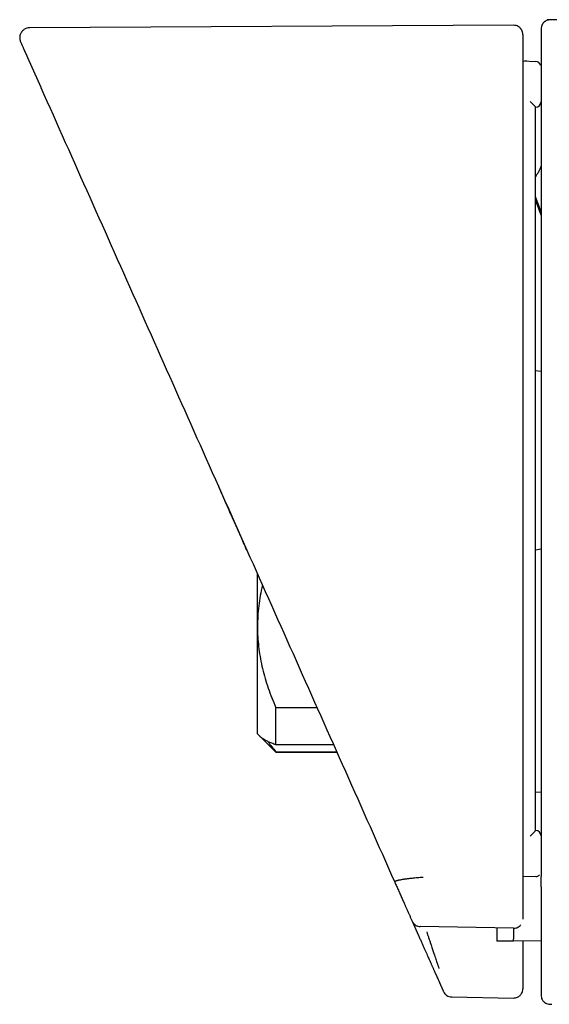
# Model space of a CAD drawing. Header units: millimetres. Extents: x 8 to 1762, y 12 to 2754.
# Tile 19 of 36: x 1174 to 1203, y 1523 to 1577. Entities that reach past the tile are written whole.
import ezdxf

# ---------------------------------------------------------------- set-up
doc = ezdxf.new("R2010")
doc.units = ezdxf.units.MM

msp = doc.modelspace()

# ---------------------------------------------------------------- linework, layer by layer
at = {"color": 7, "linetype": 'Continuous', "lineweight": 30}
for p, q in [((1231.351, 1577.108), (1203.338, 1577.352)), ((1201.501, 1577.046), (1174.98, 1576.907)), ((1174.858, 1575.285), (1175.585, 1573.652)), ((1202.008, 1575.088), (1201.992, 1575.088)), ((1202.008, 1575.088), (1201.992, 1575.088)), ((1202.004, 1575.088), (1202.714, 1575.063)), ((1202.228, 1575.08), (1202.094, 1575.085)), ((1175.585, 1573.652), (1175.593, 1573.635)), ((1175.585, 1573.652), (1175.592, 1573.638)), ((1202.704, 1572.558), (1202.704, 1572.558)), ((1203.004, 1566.813), (1202.704, 1567.637)), ((1203.004, 1566.638), (1202.704, 1567.478)), ((1203.004, 1558.059), (1202.704, 1558.111)), ((1186.334, 1549.509), (1186.883, 1548.277)), ((1186.875, 1548.296), (1186.877, 1548.29)), ((1202.704, 1548.288), (1203.004, 1548.341)), ((1187.464, 1544.073), (1187.464, 1546.971)), ((1187.464, 1538.2), (1187.464, 1544.073)), ((1188.464, 1539.654), (1190.722, 1539.654)), ((1188.464, 1537.603), (1188.464, 1539.654)), ((1187.464, 1538.2), (1187.594, 1538.069)), ((1187.594, 1538.069), (1188.464, 1537.2)), ((1191.636, 1537.603), (1188.464, 1537.603)), ((1188.464, 1537.228), (1191.802, 1537.228)), ((1188.464, 1537.2), (1188.464, 1537.228)), ((1188.464, 1537.2), (1191.815, 1537.2)), ((1203.004, 1534.998), (1202.704, 1535.003)), ((1202.704, 1532.907), (1202.704, 1532.908)), ((1202.714, 1530.385), (1202.004, 1530.359)), ((1195.941, 1527.933), (1196.287, 1527.155)), ((1196.377, 1527.662), (1201.493, 1527.568)), ((1196.385, 1527.644), (1196.385, 1527.643)), ((1201.495, 1527.549), (1196.386, 1527.644)), ((1201.494, 1527.549), (1201.494, 1527.548)), ((1201.495, 1526.832), (1200.587, 1526.848)), ((1203.004, 1526.858), (1201.495, 1526.832)), ((1202.004, 1524.245), (1202.004, 1524.222)), ((1198.105, 1523.782), (1201.495, 1523.722)), ((1203.004, 1523.903), (1203.004, 1523.88))]:
    msp.add_line(p, q, dxfattribs=at)
for centre, start, end in [((1202.704, 1574.763), 19.1133, 88.0018), ((1202.704, 1572.858), 270, 0), ((1202.704, 1532.608), 0, 90)]:
    msp.add_arc(centre, 0.3, start, end, dxfattribs=at)
for points, knots in [([(1203.508, 1577.344), (1203.469, 1577.342), (1203.396, 1577.338), (1203.302, 1577.305), (1203.232, 1577.266), (1203.176, 1577.224), (1203.12, 1577.169), (1203.062, 1577.088), (1203.014, 1576.976), (1203.007, 1576.89), (1203.004, 1576.844)], [0, 0, 0, 0, 0.14849, 0.275948, 0.375867, 0.450039, 0.545486, 0.672576, 0.826935, 1, 1, 1, 1]), ([(1174.98, 1576.907), (1174.928, 1576.902), (1174.83, 1576.894), (1174.715, 1576.841), (1174.639, 1576.788), (1174.591, 1576.744), (1174.541, 1576.688), (1174.486, 1576.603), (1174.447, 1576.498), (1174.432, 1576.395), (1174.433, 1576.308), (1174.447, 1576.219), (1174.47, 1576.162), (1174.481, 1576.133)], [0, 0, 0, 0, 0.142599, 0.269723, 0.340937, 0.398946, 0.448084, 0.546647, 0.677127, 0.752509, 0.832698, 0.915863, 1, 1, 1, 1]), ([(1202.004, 1576.531), (1202.003, 1576.557), (1202.003, 1576.604), (1201.988, 1576.677), (1201.968, 1576.735), (1201.946, 1576.78), (1201.93, 1576.808), (1201.916, 1576.828), (1201.905, 1576.844), (1201.879, 1576.877), (1201.831, 1576.927), (1201.749, 1576.986), (1201.635, 1577.036), (1201.547, 1577.042), (1201.501, 1577.046)], [0, 0, 0, 0, 0.201892, 0.365936, 0.49202, 0.561797, 0.610783, 0.627944, 0.64084, 0.663002, 0.72147, 0.799186, 0.893744, 1, 1, 1, 1]), ([(1203.004, 1576.84), (1203.004, 1576.839), (1203.004, 1576.837), (1203.004, 1576.781), (1203.004, 1576.685), (1203.004, 1576.545), (1203.004, 1576.363), (1203.004, 1576.142), (1203.004, 1575.959), (1203.004, 1575.867)], [0, 0, 0, 0, 0.119905, 0.266582, 0.41326, 0.55994, 0.706623, 0.853309, 1, 1, 1, 1]), ([(1174.483, 1576.129), (1174.483, 1576.128), (1174.483, 1576.127), (1174.508, 1576.072), (1174.552, 1575.974), (1174.6, 1575.866), (1174.637, 1575.782), (1174.655, 1575.742), (1174.674, 1575.699), (1174.694, 1575.655), (1174.715, 1575.608), (1174.735, 1575.561), (1174.752, 1575.524), (1174.762, 1575.502), (1174.765, 1575.494), (1174.766, 1575.491), (1174.768, 1575.488), (1174.769, 1575.485), (1174.771, 1575.481), (1174.773, 1575.478), (1174.776, 1575.471), (1174.78, 1575.461), (1174.786, 1575.447), (1174.792, 1575.434), (1174.797, 1575.422), (1174.803, 1575.41), (1174.808, 1575.399), (1174.813, 1575.387), (1174.817, 1575.377), (1174.822, 1575.366), (1174.826, 1575.357), (1174.831, 1575.347), (1174.835, 1575.338), (1174.838, 1575.33), (1174.842, 1575.321), (1174.846, 1575.313), (1174.849, 1575.306), (1174.852, 1575.298), (1174.855, 1575.291), (1174.857, 1575.287), (1174.858, 1575.285)], [0, 0, 0, 0, 0.1199631, 0.2842838, 0.448557, 0.6129034, 0.6490495, 0.6851856, 0.7213117, 0.7573759, 0.7933402, 0.8294834, 0.8595419, 0.8728066, 0.8742969, 0.8762186, 0.8786417, 0.8810419, 0.8834191, 0.8857735, 0.888105, 0.8973321, 0.906182, 0.9146548, 0.9227504, 0.9304687, 0.9378099, 0.944774, 0.9513608, 0.9575705, 0.963403, 0.9688583, 0.9739364, 0.9786374, 0.9829611, 0.9872817, 0.9911458, 0.9945536, 0.997505, 1, 1, 1, 1]), ([(1202.004, 1576.527), (1202.004, 1576.526), (1202.004, 1576.524), (1202.004, 1576.468), (1202.004, 1576.373), (1202.004, 1576.235), (1202.004, 1576.055), (1202.004, 1575.837), (1202.004, 1575.656), (1202.004, 1575.566)], [0, 0, 0, 0, 0.125144, 0.270948, 0.416753, 0.56256, 0.70837, 0.854183, 1, 1, 1, 1]), ([(1202.004, 1575.566), (1202.004, 1575.564), (1202.004, 1575.559), (1202.004, 1575.529), (1202.004, 1575.484), (1202.004, 1575.43), (1202.004, 1575.375), (1202.004, 1575.323), (1202.004, 1575.258), (1202.004, 1575.177), (1202.004, 1575.114), (1202.004, 1575.08)], [0, 0, 0, 0, 0.124313, 0.250379, 0.373554, 0.499975, 0.581965, 0.664762, 0.749742, 0.866522, 1, 1, 1, 1]), ([(1203.004, 1575.867), (1203.004, 1575.865), (1203.004, 1575.861), (1203.004, 1575.829), (1203.004, 1575.782), (1203.004, 1575.717), (1203.004, 1575.64), (1203.004, 1575.551), (1203.004, 1575.456), (1203.004, 1575.389), (1203.004, 1575.356)], [0, 0, 0, 0, 0.125689, 0.249746, 0.376328, 0.499535, 0.626413, 0.750038, 0.875746, 1, 1, 1, 1]), ([(1174.838, 1575.339), (1174.842, 1575.328), (1174.851, 1575.307), (1174.867, 1575.287), (1174.874, 1575.278)], [0, 0, 0, 0, 0.518764, 1, 1, 1, 1]), ([(1202.004, 1575.08), (1202.004, 1575.027), (1202.004, 1574.913), (1202.004, 1574.729), (1202.004, 1574.524), (1202.004, 1574.313), (1202.004, 1574.105), (1202.004, 1573.902), (1202.004, 1573.751), (1202.004, 1573.656), (1202.004, 1573.613), (1202.004, 1573.567), (1202.004, 1573.514), (1202.004, 1573.453), (1202.004, 1573.386), (1202.004, 1573.259), (1202.004, 1573.055), (1202.004, 1572.716), (1202.004, 1572.346), (1202.004, 1571.968), (1202.004, 1571.642), (1202.004, 1571.319), (1202.004, 1570.996), (1202.004, 1569.626), (1202.004, 1566.303), (1202.004, 1561.246), (1202.004, 1555.502), (1202.004, 1549.629), (1202.004, 1543.406), (1202.004, 1536.832), (1202.004, 1532.45), (1202.004, 1530.259)], [0, 0, 0, 0, 0.003528, 0.007643, 0.012345, 0.01722, 0.021757, 0.026293, 0.030829, 0.031823, 0.03269, 0.033715, 0.034898, 0.03624, 0.03774, 0.039398, 0.044775, 0.051348, 0.062145, 0.069493, 0.076702, 0.083912, 0.091123, 0.098335, 0.175606, 0.313591, 0.43679, 0.56, 0.706665, 0.853329, 1, 1, 1, 1]), ([(1203.004, 1575.356), (1203.004, 1573.215), (1203.004, 1568.933), (1203.004, 1562.509), (1203.004, 1556.086), (1203.004, 1549.662), (1203.004, 1543.239), (1203.004, 1536.815), (1203.004, 1532.533), (1203.004, 1530.392)], [0, 0, 0, 0, 0.142872, 0.285729, 0.428577, 0.571423, 0.714271, 0.857128, 1, 1, 1, 1]), ([(1175.593, 1573.635), (1176.486, 1571.629), (1178.272, 1567.618), (1180.956, 1561.589), (1183.643, 1555.554), (1185.437, 1551.524), (1186.334, 1549.509)], [0, 0, 0, 0, 0.249995, 0.4999938, 0.7499957, 1, 1, 1, 1]), ([(1202.414, 1572.864), (1202.426, 1572.852), (1202.459, 1572.819), (1202.524, 1572.753), (1202.591, 1572.684), (1202.643, 1572.629), (1202.676, 1572.593), (1202.699, 1572.567), (1202.702, 1572.561), (1202.704, 1572.558)], [0, 0, 0, 0, 0.088695, 0.250449, 0.499538, 0.633819, 0.749759, 0.880019, 1, 1, 1, 1]), ([(1202.704, 1532.907), (1202.704, 1534.377), (1202.704, 1537.322), (1202.704, 1541.749), (1202.704, 1546.195), (1202.704, 1550.652), (1202.704, 1555.565), (1202.704, 1560.928), (1202.704, 1566.744), (1202.704, 1570.62), (1202.704, 1572.558)], [0, 0, 0, 0, 0.111195, 0.222854, 0.334977, 0.447568, 0.560004, 0.70667, 0.853334, 1, 1, 1, 1]), ([(1202.952, 1569.207), (1202.946, 1569.191), (1202.92, 1569.123), (1202.859, 1569), (1202.783, 1568.867), (1202.724, 1568.79), (1202.704, 1568.764)], [0, 0, 0, 0, 0.104033, 0.427107, 0.808601, 1, 1, 1, 1]), ([(1203.004, 1569.348), (1203.003, 1569.346), (1202.994, 1569.315), (1202.97, 1569.25), (1202.948, 1569.189), (1202.933, 1569.158), (1202.933, 1569.158)], [0, 0, 0, 0, 0.023502, 0.518871, 0.998051, 1, 1, 1, 1]), ([(1186.875, 1548.296), (1186.762, 1548.548), (1186.532, 1549.065), (1186.179, 1549.858), (1185.81, 1550.686), (1185.536, 1551.302), (1185.385, 1551.641), (1185.362, 1551.693)], [0, 0, 0, 0, 0.2227948, 0.4561614, 0.700096, 0.9545948, 1, 1, 1, 1]), ([(1186.883, 1548.277), (1187.781, 1546.26), (1189.578, 1542.223), (1192.279, 1536.158), (1194.082, 1532.107), (1194.984, 1530.081)], [0, 0, 0, 0, 0.333078, 0.666406, 1, 1, 1, 1]), ([(1187.738, 1546.357), (1187.737, 1546.353), (1187.687, 1546.164), (1187.615, 1545.784), (1187.527, 1545.218), (1187.474, 1544.647), (1187.467, 1544.264), (1187.464, 1544.073)], [0, 0, 0, 0, 0.005329, 0.252941, 0.500547, 0.750275, 1, 1, 1, 1]), ([(1187.464, 1544.073), (1187.464, 1544.022), (1187.465, 1543.792), (1187.484, 1543.384), (1187.538, 1542.849), (1187.621, 1542.316), (1187.735, 1541.78), (1187.876, 1541.245), (1188.047, 1540.71), (1188.24, 1540.179), (1188.389, 1539.829), (1188.464, 1539.654)], [0, 0, 0, 0, 0.034085, 0.152699, 0.271315, 0.390844, 0.510376, 0.632431, 0.75449, 0.877243, 1, 1, 1, 1]), ([(1188.464, 1537.603), (1188.389, 1537.631), (1188.24, 1537.689), (1188.045, 1537.776), (1187.873, 1537.865), (1187.73, 1537.955), (1187.637, 1538.024), (1187.603, 1538.063), (1187.595, 1538.071)], [0, 0, 0, 0, 0.1884416, 0.3768776, 0.5663401, 0.7557967, 0.949119, 1, 1, 1, 1]), ([(1188.04, 1537.781), (1188.043, 1537.776), (1188.103, 1537.679), (1188.242, 1537.494), (1188.39, 1537.316), (1188.464, 1537.228)], [0, 0, 0, 0, 0.030053, 0.51502, 1, 1, 1, 1]), ([(1202.414, 1532.602), (1202.425, 1532.613), (1202.458, 1532.646), (1202.523, 1532.712), (1202.591, 1532.782), (1202.643, 1532.837), (1202.676, 1532.873), (1202.699, 1532.899), (1202.702, 1532.905), (1202.704, 1532.907)], [0, 0, 0, 0, 0.085058, 0.250443, 0.499534, 0.633774, 0.749757, 0.880027, 1, 1, 1, 1]), ([(1196.544, 1530.334), (1196.491, 1530.331), (1196.385, 1530.323), (1196.228, 1530.311), (1196.077, 1530.297), (1195.955, 1530.285), (1195.861, 1530.275), (1195.793, 1530.268), (1195.726, 1530.26), (1195.662, 1530.252), (1195.599, 1530.244), (1195.539, 1530.236), (1195.482, 1530.227), (1195.422, 1530.218), (1195.352, 1530.207), (1195.292, 1530.196), (1195.245, 1530.186), (1195.213, 1530.179), (1195.181, 1530.172), (1195.148, 1530.164), (1195.117, 1530.156), (1195.079, 1530.145), (1195.04, 1530.131), (1195.005, 1530.115), (1194.983, 1530.097), (1194.984, 1530.086), (1194.984, 1530.081)], [0, 0, 0, 0, 0.064094, 0.127374, 0.190078, 0.252386, 0.283442, 0.314444, 0.345401, 0.376322, 0.407213, 0.438081, 0.46893, 0.499765, 0.538411, 0.592817, 0.614469, 0.637884, 0.66307, 0.690038, 0.718805, 0.749395, 0.805491, 0.865687, 0.930342, 1, 1, 1, 1]), ([(1202.004, 1530.259), (1202.004, 1530.221), (1202.004, 1530.144), (1202.004, 1530.028), (1202.004, 1529.911), (1202.004, 1529.792), (1202.004, 1529.671), (1202.004, 1529.553), (1202.004, 1529.439), (1202.004, 1529.328), (1202.004, 1529.246), (1202.004, 1529.192), (1202.004, 1529.167), (1202.004, 1529.142), (1202.004, 1529.117), (1202.004, 1529.094), (1202.004, 1529.051), (1202.004, 1528.989), (1202.004, 1528.907), (1202.004, 1528.827), (1202.004, 1528.745), (1202.004, 1528.661), (1202.004, 1528.575), (1202.004, 1528.489), (1202.004, 1528.403), (1202.004, 1528.317), (1202.004, 1528.229), (1202.004, 1528.139), (1202.004, 1528.079), (1202.004, 1528.048)], [0, 0, 0, 0, 0.045569, 0.092701, 0.141397, 0.191657, 0.243481, 0.296868, 0.345143, 0.394629, 0.445326, 0.456642, 0.468016, 0.479449, 0.490941, 0.501806, 0.51024, 0.550944, 0.587235, 0.624684, 0.66329, 0.703053, 0.743973, 0.78605, 0.826783, 0.868544, 0.911334, 0.955153, 1, 1, 1, 1]), ([(1202.715, 1530.384), (1202.752, 1530.389), (1202.809, 1530.397), (1202.874, 1530.437), (1202.911, 1530.461), (1202.922, 1530.48), (1202.924, 1530.482)], [0, 0, 0, 0, 0.4657182, 0.7153449, 0.9700399, 1, 1, 1, 1]), ([(1203.004, 1529.823), (1203.004, 1529.827), (1203.004, 1529.836), (1203.004, 1529.874), (1203.004, 1529.929), (1203.004, 1530), (1203.004, 1530.085), (1203.004, 1530.18), (1203.004, 1530.284), (1203.004, 1530.356), (1203.004, 1530.392)], [0, 0, 0, 0, 0.1242248, 0.2497371, 0.3734275, 0.4995372, 0.6232927, 0.7493619, 0.8741809, 1, 1, 1, 1]), ([(1194.984, 1530.081), (1195.001, 1530.043), (1195.035, 1529.968), (1195.085, 1529.855), (1195.136, 1529.741), (1195.187, 1529.626), (1195.239, 1529.509), (1195.29, 1529.396), (1195.338, 1529.286), (1195.386, 1529.18), (1195.421, 1529.1), (1195.446, 1529.045), (1195.458, 1529.016), (1195.471, 1528.988), (1195.483, 1528.961), (1195.497, 1528.93), (1195.514, 1528.892), (1195.537, 1528.839), (1195.565, 1528.778), (1195.596, 1528.707), (1195.628, 1528.635), (1195.657, 1528.569), (1195.683, 1528.512), (1195.705, 1528.463), (1195.726, 1528.414), (1195.748, 1528.367), (1195.774, 1528.308), (1195.804, 1528.24), (1195.839, 1528.161), (1195.873, 1528.085), (1195.906, 1528.011), (1195.927, 1527.963), (1195.938, 1527.94)], [0, 0, 0, 0, 0.046542, 0.09442, 0.143634, 0.194185, 0.246073, 0.299298, 0.347241, 0.39622, 0.446233, 0.45961, 0.473058, 0.486579, 0.500132, 0.510704, 0.531939, 0.553793, 0.586496, 0.620494, 0.655788, 0.692378, 0.71604, 0.740214, 0.764152, 0.787425, 0.810356, 0.850458, 0.889473, 0.927402, 0.964244, 1, 1, 1, 1]), ([(1203.004, 1529.823), (1203.004, 1529.766), (1203.004, 1529.652), (1203.004, 1529.483), (1203.004, 1529.313), (1203.004, 1529.143), (1203.004, 1528.973), (1203.004, 1528.803), (1203.004, 1528.64), (1203.004, 1528.485), (1203.004, 1528.344), (1203.004, 1528.244), (1203.004, 1528.184), (1203.004, 1528.158), (1203.004, 1528.134), (1203.004, 1528.089), (1203.004, 1528.023), (1203.004, 1527.934), (1203.004, 1527.845), (1203.004, 1527.756), (1203.004, 1527.666), (1203.004, 1527.578), (1203.004, 1527.496), (1203.004, 1527.44), (1203.004, 1527.412), (1203.004, 1527.403), (1203.004, 1527.394), (1203.004, 1527.385), (1203.004, 1527.377), (1203.004, 1527.359), (1203.004, 1527.333), (1203.004, 1527.288), (1203.004, 1527.233), (1203.004, 1527.169), (1203.004, 1527.102), (1203.004, 1527.033), (1203.004, 1526.963), (1203.004, 1526.892), (1203.004, 1526.821), (1203.004, 1526.754), (1203.004, 1526.708), (1203.004, 1526.685), (1203.004, 1526.678), (1203.004, 1526.67), (1203.004, 1526.663), (1203.004, 1526.656), (1203.004, 1526.633), (1203.004, 1526.589), (1203.004, 1526.521), (1203.004, 1526.445), (1203.004, 1526.367), (1203.004, 1526.288), (1203.004, 1526.207), (1203.004, 1526.124), (1203.004, 1526.039), (1203.004, 1525.953), (1203.004, 1525.864), (1203.004, 1525.774), (1203.004, 1525.682), (1203.004, 1525.584), (1203.004, 1525.48), (1203.004, 1525.374), (1203.004, 1525.299), (1203.004, 1525.256), (1203.004, 1525.243), (1203.004, 1525.231), (1203.004, 1525.219), (1203.004, 1525.195), (1203.004, 1525.158), (1203.004, 1525.107), (1203.004, 1525.054), (1203.004, 1524.999), (1203.004, 1524.956), (1203.004, 1524.926), (1203.004, 1524.906), (1203.004, 1524.883), (1203.004, 1524.858), (1203.004, 1524.835), (1203.004, 1524.814), (1203.004, 1524.795), (1203.004, 1524.78), (1203.004, 1524.767), (1203.004, 1524.756), (1203.004, 1524.748), (1203.004, 1524.741), (1203.004, 1524.736), (1203.004, 1524.732), (1203.004, 1524.726), (1203.004, 1524.716), (1203.004, 1524.704), (1203.004, 1524.692), (1203.004, 1524.681), (1203.004, 1524.651), (1203.004, 1524.611), (1203.004, 1524.56), (1203.004, 1524.516), (1203.004, 1524.472), (1203.004, 1524.428), (1203.004, 1524.383), (1203.004, 1524.333), (1203.004, 1524.281), (1203.004, 1524.227), (1203.004, 1524.174), (1203.004, 1524.123), (1203.004, 1524.077), (1203.004, 1524.037), (1203.004, 1524.002), (1203.004, 1523.984), (1203.004, 1523.974)], [0, 0, 0, 0, 0.022849, 0.046197, 0.070045, 0.094392, 0.119239, 0.144586, 0.170433, 0.193125, 0.216189, 0.236792, 0.240873, 0.244965, 0.249068, 0.252639, 0.266684, 0.281059, 0.295765, 0.310801, 0.325397, 0.340291, 0.355484, 0.366907, 0.368415, 0.369925, 0.371439, 0.372955, 0.374474, 0.375738, 0.38187, 0.388177, 0.398785, 0.409853, 0.42138, 0.433366, 0.445812, 0.457841, 0.470271, 0.483101, 0.492842, 0.494133, 0.495429, 0.496728, 0.498031, 0.499338, 0.500424, 0.509743, 0.522733, 0.536166, 0.55004, 0.563947, 0.578272, 0.593014, 0.608173, 0.62375, 0.639454, 0.655561, 0.672071, 0.688983, 0.708402, 0.728326, 0.746277, 0.749134, 0.751436, 0.753516, 0.755619, 0.757745, 0.766599, 0.775822, 0.785412, 0.795371, 0.805697, 0.808708, 0.81175, 0.816359, 0.821073, 0.825343, 0.829169, 0.83255, 0.835259, 0.837594, 0.839556, 0.841144, 0.842358, 0.8432, 0.843623, 0.844665, 0.846802, 0.848939, 0.851076, 0.853213, 0.85535, 0.867104, 0.875054, 0.883005, 0.890955, 0.898906, 0.906944, 0.915712, 0.926532, 0.936295, 0.947744, 0.959108, 0.970016, 0.980467, 0.990461, 1, 1, 1, 1]), ([(1195.989, 1527.856), (1195.996, 1527.844), (1196.015, 1527.812), (1196.06, 1527.768), (1196.117, 1527.723), (1196.181, 1527.687), (1196.27, 1527.652), (1196.34, 1527.645), (1196.386, 1527.641)], [0, 0, 0, 0, 0.096787, 0.254784, 0.408536, 0.559644, 0.709109, 1, 1, 1, 1]), ([(1200.587, 1527.587), (1200.587, 1527.526), (1200.587, 1527.395), (1200.587, 1527.229), (1200.587, 1527.084), (1200.587, 1526.972), (1200.587, 1526.894), (1200.587, 1526.854), (1200.587, 1526.85), (1200.587, 1526.848)], [0, 0, 0, 0, 0.132173, 0.282418, 0.435602, 0.589326, 0.743022, 0.896167, 1, 1, 1, 1]), ([(1201.494, 1527.546), (1201.525, 1527.547), (1201.589, 1527.549), (1201.684, 1527.576), (1201.775, 1527.622), (1201.848, 1527.678), (1201.882, 1527.722), (1201.895, 1527.739)], [0, 0, 0, 0, 0.200061, 0.412375, 0.633611, 0.861072, 1, 1, 1, 1]), ([(1201.495, 1526.832), (1201.495, 1526.833), (1201.495, 1526.835), (1201.496, 1526.853), (1201.498, 1526.885), (1201.5, 1526.932), (1201.503, 1526.991), (1201.505, 1527.06), (1201.508, 1527.156), (1201.51, 1527.285), (1201.511, 1527.423), (1201.51, 1527.517), (1201.51, 1527.547)], [0, 0, 0, 0, 0.081615, 0.172682, 0.273219, 0.373535, 0.466515, 0.559499, 0.652485, 0.797934, 0.935643, 1, 1, 1, 1]), ([(1196.287, 1527.155), (1196.314, 1527.094), (1196.368, 1526.973), (1196.449, 1526.792), (1196.527, 1526.616), (1196.602, 1526.447), (1196.674, 1526.287), (1196.74, 1526.139), (1196.799, 1526.005), (1196.851, 1525.888), (1196.891, 1525.799), (1196.92, 1525.735), (1196.939, 1525.69), (1196.953, 1525.659), (1196.957, 1525.651), (1196.959, 1525.647)], [0, 0, 0, 0, 0.083976, 0.167065, 0.250308, 0.334674, 0.417584, 0.500226, 0.584613, 0.667452, 0.750214, 0.813339, 0.875519, 0.937491, 1, 1, 1, 1]), ([(1196.735, 1527.359), (1196.742, 1527.339), (1196.756, 1527.296), (1196.778, 1527.229), (1196.802, 1527.155), (1196.829, 1527.074), (1196.862, 1526.974), (1196.898, 1526.867), (1196.927, 1526.779), (1196.945, 1526.724), (1196.955, 1526.694), (1196.963, 1526.67), (1196.97, 1526.649), (1196.989, 1526.593), (1197.019, 1526.503), (1197.059, 1526.381), (1197.096, 1526.27), (1197.129, 1526.169), (1197.16, 1526.079), (1197.196, 1525.972), (1197.235, 1525.855), (1197.276, 1525.732), (1197.311, 1525.627), (1197.342, 1525.538), (1197.367, 1525.464), (1197.387, 1525.407), (1197.4, 1525.367), (1197.405, 1525.356), (1197.407, 1525.351)], [0, 0, 0, 0, 0.020365, 0.043022, 0.068033, 0.09546, 0.125364, 0.17029, 0.206322, 0.218156, 0.228487, 0.2373, 0.244582, 0.250326, 0.297853, 0.343208, 0.386238, 0.426818, 0.464851, 0.500265, 0.565963, 0.629665, 0.691154, 0.75026, 0.813732, 0.876682, 0.93885, 1, 1, 1, 1]), ([(1202.004, 1526.841), (1202.004, 1526.802), (1202.004, 1526.702), (1202.004, 1526.552), (1202.004, 1526.392), (1202.004, 1526.246), (1202.004, 1526.117), (1202.004, 1526.006), (1202.004, 1525.901), (1202.004, 1525.813), (1202.004, 1525.793), (1202.004, 1525.783)], [0, 0, 0, 0, 0.067474, 0.171039, 0.274143, 0.378458, 0.481975, 0.585062, 0.689395, 0.844478, 1, 1, 1, 1]), ([(1196.959, 1525.647), (1196.968, 1525.625), (1196.988, 1525.581), (1197.016, 1525.518), (1197.043, 1525.457), (1197.069, 1525.398), (1197.094, 1525.343), (1197.117, 1525.29), (1197.139, 1525.241), (1197.16, 1525.193), (1197.181, 1525.148), (1197.2, 1525.106), (1197.217, 1525.065), (1197.234, 1525.028), (1197.25, 1524.992), (1197.263, 1524.962), (1197.275, 1524.937), (1197.284, 1524.916), (1197.293, 1524.895), (1197.3, 1524.88), (1197.304, 1524.871), (1197.305, 1524.869), (1197.306, 1524.867), (1197.307, 1524.864), (1197.308, 1524.862), (1197.309, 1524.86), (1197.31, 1524.858), (1197.347, 1524.775), (1197.39, 1524.677), (1197.436, 1524.574), (1197.45, 1524.543), (1197.464, 1524.512), (1197.478, 1524.481), (1197.492, 1524.449), (1197.51, 1524.409), (1197.53, 1524.364), (1197.551, 1524.315), (1197.571, 1524.272), (1197.588, 1524.234), (1197.602, 1524.201), (1197.61, 1524.183), (1197.614, 1524.174)], [0, 0, 0, 0, 0.041831, 0.082021, 0.12057, 0.157478, 0.192744, 0.225784, 0.257241, 0.287115, 0.315406, 0.342585, 0.368122, 0.392019, 0.414275, 0.43489, 0.448964, 0.462156, 0.474466, 0.489363, 0.490743, 0.492109, 0.493459, 0.494795, 0.496116, 0.497422, 0.498713, 0.499989, 0.656781, 0.677313, 0.697846, 0.71838, 0.738915, 0.760699, 0.783604, 0.823354, 0.861631, 0.898433, 0.933761, 0.967617, 1, 1, 1, 1]), ([(1202.004, 1525.783), (1202.004, 1525.761), (1202.004, 1525.718), (1202.004, 1525.656), (1202.004, 1525.595), (1202.004, 1525.538), (1202.004, 1525.483), (1202.004, 1525.431), (1202.004, 1525.382), (1202.004, 1525.335), (1202.004, 1525.29), (1202.004, 1525.248), (1202.004, 1525.207), (1202.004, 1525.17), (1202.004, 1525.134), (1202.004, 1525.104), (1202.004, 1525.079), (1202.004, 1525.058), (1202.004, 1525.036), (1202.004, 1525.021), (1202.004, 1525.011), (1202.004, 1525.009), (1202.004, 1525.007), (1202.004, 1525.005), (1202.004, 1525.003), (1202.004, 1525), (1202.004, 1524.998), (1202.004, 1524.915), (1202.004, 1524.818), (1202.004, 1524.716), (1202.004, 1524.685), (1202.004, 1524.654), (1202.004, 1524.623), (1202.004, 1524.591), (1202.004, 1524.552), (1202.004, 1524.506), (1202.004, 1524.458), (1202.004, 1524.415), (1202.004, 1524.377), (1202.004, 1524.344), (1202.004, 1524.326), (1202.004, 1524.317)], [0, 0, 0, 0, 0.041401, 0.081212, 0.119434, 0.156065, 0.191106, 0.223974, 0.255307, 0.285108, 0.313374, 0.340578, 0.366193, 0.390217, 0.412652, 0.433496, 0.447771, 0.461191, 0.473757, 0.489033, 0.490453, 0.491859, 0.49325, 0.494627, 0.49599, 0.497338, 0.498672, 0.499991, 0.656784, 0.677316, 0.697848, 0.718383, 0.738918, 0.760704, 0.783611, 0.823365, 0.861643, 0.898445, 0.933772, 0.967623, 1, 1, 1, 1]), ([(1201.495, 1523.722), (1201.534, 1523.724), (1201.607, 1523.728), (1201.702, 1523.761), (1201.772, 1523.799), (1201.83, 1523.841), (1201.886, 1523.896), (1201.944, 1523.978), (1201.993, 1524.09), (1202, 1524.176), (1202.004, 1524.222)], [0, 0, 0, 0, 0.148376, 0.27583, 0.375789, 0.450004, 0.545514, 0.672674, 0.827054, 1, 1, 1, 1]), ([(1202.004, 1524.317), (1202.004, 1524.312), (1202.004, 1524.3), (1202.004, 1524.286), (1202.004, 1524.277), (1202.004, 1524.271), (1202.004, 1524.268), (1202.004, 1524.265), (1202.004, 1524.262), (1202.004, 1524.26), (1202.004, 1524.258), (1202.004, 1524.257), (1202.004, 1524.255), (1202.004, 1524.253), (1202.004, 1524.251), (1202.004, 1524.25), (1202.004, 1524.248), (1202.004, 1524.246), (1202.004, 1524.245), (1202.004, 1524.245)], [0, 0, 0, 0, 0.094679, 0.194565, 0.299661, 0.336224, 0.373377, 0.411121, 0.449456, 0.488382, 0.515358, 0.538852, 0.585744, 0.638964, 0.698513, 0.764391, 0.836598, 0.915135, 1, 1, 1, 1]), ([(1197.614, 1524.174), (1197.617, 1524.168), (1197.622, 1524.156), (1197.629, 1524.142), (1197.633, 1524.133), (1197.635, 1524.127), (1197.637, 1524.124), (1197.638, 1524.121), (1197.639, 1524.118), (1197.64, 1524.116), (1197.641, 1524.114), (1197.642, 1524.113), (1197.642, 1524.111), (1197.643, 1524.109), (1197.644, 1524.107), (1197.645, 1524.106), (1197.646, 1524.104), (1197.646, 1524.102), (1197.647, 1524.101), (1197.647, 1524.101)], [0, 0, 0, 0, 0.0946656, 0.1945454, 0.2996416, 0.3362056, 0.3733613, 0.4111089, 0.4494485, 0.48838, 0.5153634, 0.538866, 0.5857681, 0.6389949, 0.6985464, 0.7644226, 0.8366236, 0.9151494, 1, 1, 1, 1]), ([(1197.647, 1524.101), (1197.654, 1524.086), (1197.66, 1524.07), (1197.657, 1524.078), (1197.657, 1524.078)], [0, 0, 0, 0, 0.999892, 1, 1, 1, 1]), ([(1197.657, 1524.078), (1197.679, 1524.037), (1197.725, 1523.954), (1197.834, 1523.859), (1197.964, 1523.795), (1198.059, 1523.786), (1198.105, 1523.782)], [0, 0, 0, 0, 0.244904, 0.5, 0.755096, 1, 1, 1, 1]), ([(1203.004, 1523.974), (1203.004, 1523.97), (1203.004, 1523.962), (1203.004, 1523.952), (1203.004, 1523.943), (1203.004, 1523.936), (1203.004, 1523.931), (1203.004, 1523.927), (1203.004, 1523.924), (1203.004, 1523.921), (1203.004, 1523.919), (1203.004, 1523.916), (1203.004, 1523.913), (1203.004, 1523.91), (1203.004, 1523.907), (1203.004, 1523.905), (1203.004, 1523.904), (1203.004, 1523.903)], [0, 0, 0, 0, 0.064989, 0.134965, 0.209928, 0.289879, 0.333749, 0.378988, 0.425596, 0.473573, 0.515951, 0.551359, 0.63095, 0.715609, 0.805337, 0.900134, 1, 1, 1, 1]), ([(1203.004, 1523.88), (1203.007, 1523.838), (1203.012, 1523.759), (1203.053, 1523.657), (1203.099, 1523.583), (1203.151, 1523.523), (1203.217, 1523.467), (1203.313, 1523.413), (1203.441, 1523.376), (1203.536, 1523.383), (1203.585, 1523.387)], [0, 0, 0, 0, 0.146452, 0.273867, 0.374517, 0.44949, 0.546065, 0.674401, 0.829115, 1, 1, 1, 1])]:
    msp.add_open_spline(points, degree=3, knots=knots, dxfattribs=at)

doc.saveas('drawing.dxf')
